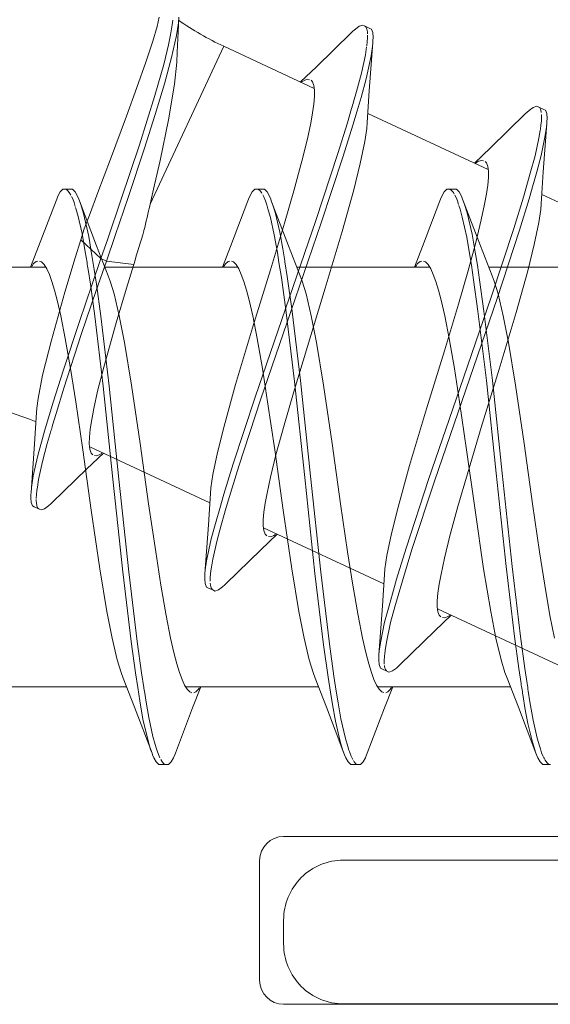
# Model space of a CAD drawing. Header units: millimetres. Extents: x 0 to 10560344, y -63228 to 177747.
# Tile 46 of 125: x 106462.92 to 106467.34, y -41067.92 to -41059.7. Entities that reach past the tile are written whole.
import ezdxf

# ---------------------------------------------------------------- set-up
doc = ezdxf.new("R2010")
doc.units = ezdxf.units.MM
doc.layers.add('008', color=8, linetype='Continuous', lineweight=9)
doc.layers.add('013', color=220, linetype='Continuous', lineweight=13)

msp = doc.modelspace()

# ---------------------------------------------------------------- linework, layer by layer
at = {"layer": '008', "linetype": 'Continuous'}
for p, q in [((106464.0819, -41059.6849), (106464.0636, -41059.762)), ((106464.1909, -41059.7477), (106464.1952, -41059.7098)), ((106464.2258, -41059.8381), (106464.2422, -41059.7303)), ((106464.2384, -41059.8093), (106464.2445, -41059.6841)), ((106464.2422, -41059.7303), (106464.2445, -41059.6841)), ((106464.0636, -41059.762), (106464.0275, -41059.8844)), ((106464.1768, -41059.8318), (106464.1909, -41059.7477)), ((106464.2312, -41059.9762), (106464.2384, -41059.8093)), ((106465.6855, -41059.8124), (106465.3919, -41060.0969)), ((106465.6964, -41059.8018), (106465.6855, -41059.8124)), ((106465.7167, -41059.7836), (106465.6964, -41059.8018)), ((106465.749, -41059.76), (106465.7167, -41059.7836)), ((106465.7784, -41059.7499), (106465.749, -41059.76)), ((106465.7915, -41059.756), (106465.7784, -41059.7499)), ((106465.8368, -41059.7771), (106465.7915, -41059.756)), ((106465.8045, -41059.7656), (106465.7959, -41059.7581)), ((106465.8122, -41059.7829), (106465.8045, -41059.7656)), ((106465.8168, -41059.8062), (106465.8122, -41059.7829)), ((106465.8177, -41059.8238), (106465.8168, -41059.8062)), ((106465.8499, -41059.7833), (106465.8368, -41059.7772)), ((106465.8611, -41059.8123), (106465.8499, -41059.7833)), ((106465.8638, -41059.8522), (106465.8611, -41059.8123)), ((106464.0275, -41059.8844), (106463.9698, -41060.0597)), ((106464.1582, -41059.915), (106464.1768, -41059.8318)), ((106464.1848, -41060.0193), (106464.2258, -41059.8381)), ((106465.8111, -41059.9233), (106465.8154, -41059.8904)), ((106465.8154, -41059.8904), (106465.8181, -41059.8573)), ((106465.8181, -41059.8573), (106465.8179, -41059.8337)), ((106465.8328, -41060.2977), (106465.8618, -41059.8946)), ((106465.8592, -41059.9285), (106465.8618, -41059.8946)), ((106465.8618, -41059.8946), (106465.8629, -41059.8795)), ((106465.8629, -41059.8795), (106465.8638, -41059.8522)), ((106464.0063, -41061.2431), (106464.62, -41059.9269)), ((106464.1189, -41060.0782), (106464.1471, -41059.9609)), ((106464.1471, -41059.9609), (106464.1582, -41059.915)), ((106464.2279, -41060.0593), (106464.2312, -41059.9762)), ((106464.62, -41059.9269), (106465.3729, -41060.278)), ((106465.8003, -41059.9987), (106465.8098, -41059.9327)), ((106465.8478, -41060.0061), (106465.8592, -41059.9285)), ((106463.9698, -41060.0597), (106463.896, -41060.2701)), ((106464.1248, -41060.2403), (106464.1848, -41060.0193)), ((106464.2083, -41060.2437), (106464.2279, -41060.0593)), ((106465.767, -41060.1519), (106465.8003, -41059.9987)), ((106465.8071, -41060.1974), (106465.8478, -41060.0061)), ((106464.0463, -41060.3363), (106464.1189, -41060.0782)), ((106465.3919, -41060.0969), (106465.2588, -41060.2248)), ((106465.7261, -41060.303), (106465.767, -41060.1519)), ((106465.2758, -41060.2198), (106465.2654, -41060.2267)), ((106465.2945, -41060.209), (106465.2758, -41060.2198)), ((106465.3211, -41060.2023), (106465.2945, -41060.209)), ((106465.3354, -41060.2054), (106465.3211, -41060.2023)), ((106465.3603, -41060.2239), (106465.347, -41060.2108)), ((106465.3706, -41060.2536), (106465.3603, -41060.2239)), ((106465.7636, -41060.3532), (106465.8071, -41060.1974)), ((106463.896, -41060.2701), (106463.8089, -41060.5097)), ((106464.0485, -41060.4952), (106464.1248, -41060.2403)), ((106464.1583, -41060.5417), (106464.2083, -41060.2437)), ((106465.3757, -41060.2939), (106465.3706, -41060.2536)), ((106465.3754, -41060.3456), (106465.3757, -41060.2939)), ((106465.7014, -41060.3893), (106465.7261, -41060.303)), ((106465.8151, -41060.5639), (106465.8328, -41060.2977)), ((106463.9164, -41060.7498), (106464.0463, -41060.3363)), ((106465.3699, -41060.4085), (106465.3754, -41060.3456)), ((106465.7307, -41060.4657), (106465.7636, -41060.3532)), ((106465.3441, -41060.567), (106465.3595, -41060.4825)), ((106465.3595, -41060.4825), (106465.3699, -41060.4085)), ((106465.6503, -41060.5646), (106465.6854, -41060.4446)), ((106465.6956, -41060.5858), (106465.7307, -41060.4657)), ((106467.1465, -41060.478), (106467.1356, -41060.4886)), ((106467.1668, -41060.4598), (106467.1465, -41060.478)), ((106467.1991, -41060.4362), (106467.1668, -41060.4598)), ((106467.2285, -41060.4261), (106467.1991, -41060.4362)), ((106467.2416, -41060.4322), (106467.2285, -41060.4261)), ((106467.2869, -41060.4533), (106467.2416, -41060.4322)), ((106467.2537, -41060.4379), (106467.2416, -41060.4322)), ((106467.2632, -41060.4598), (106467.2537, -41060.4379)), ((106467.266, -41060.4791), (106467.2632, -41060.4598)), ((106467.3, -41060.4595), (106467.2869, -41060.4533)), ((106467.3112, -41060.4885), (106467.3, -41060.4595)), ((106463.8089, -41060.5097), (106463.6757, -41060.8683)), ((106463.9588, -41060.7774), (106464.0485, -41060.4952)), ((106464.0888, -41060.881), (106464.1583, -41060.5417)), ((106465.5708, -41060.8212), (106465.6503, -41060.5646)), ((106465.812, -41060.612), (106465.815, -41060.5639)), ((106465.8201, -41060.4865), (106466.8229, -41060.9542)), ((106467.1356, -41060.4886), (106466.842, -41060.7731)), ((106467.2635, -41060.5847), (106467.2672, -41060.5494)), ((106467.2672, -41060.5494), (106467.2678, -41060.5241)), ((106467.2681, -41060.5078), (106467.2676, -41060.495)), ((106467.2679, -41060.5206), (106467.2681, -41060.5078)), ((106467.3139, -41060.5284), (106467.3112, -41060.4885)), ((106467.3118, -41060.5708), (106467.313, -41060.5556)), ((106467.313, -41060.5556), (106467.3139, -41060.5284)), ((106465.3162, -41060.6994), (106465.3441, -41060.567)), ((106465.6161, -41060.8424), (106465.6956, -41060.5858)), ((106465.7961, -41060.7221), (106465.812, -41060.612)), ((106467.2465, -41060.6936), (106467.2567, -41060.6297)), ((106467.2567, -41060.6297), (106467.2583, -41060.6197)), ((106467.2583, -41060.6197), (106467.2635, -41060.5847)), ((106467.2829, -41060.9739), (106467.3118, -41060.5708)), ((106467.2999, -41060.6699), (106467.3096, -41060.6011)), ((106467.3096, -41060.6011), (106467.3118, -41060.5708)), ((106465.2701, -41060.8863), (106465.3162, -41060.6994)), ((106465.7577, -41060.9053), (106465.7961, -41060.7221)), ((106467.214, -41060.8398), (106467.2465, -41060.6936)), ((106467.2656, -41060.8377), (106467.2999, -41060.6699)), ((106463.7625, -41061.2119), (106463.9164, -41060.7498)), ((106463.8229, -41061.189), (106463.9588, -41060.7774)), ((106466.842, -41060.7731), (106466.7089, -41060.901)), ((106463.6757, -41060.8683), (106463.5707, -41061.1457)), ((106464.0349, -41061.1192), (106464.0888, -41060.881)), ((106465.2031, -41061.1324), (106465.2701, -41060.8863)), ((106465.3874, -41061.3795), (106465.5708, -41060.8212)), ((106465.4327, -41061.4006), (106465.6161, -41060.8424)), ((106466.7441, -41060.8854), (106466.7252, -41060.8964)), ((106466.771, -41060.8784), (106466.7441, -41060.8854)), ((106466.7855, -41060.8815), (106466.771, -41060.8784)), ((106466.8104, -41060.9001), (106466.7971, -41060.887)), ((106467.1748, -41060.9841), (106467.214, -41060.8398)), ((106467.2289, -41060.9737), (106467.2656, -41060.8377)), ((106465.7027, -41061.1249), (106465.7577, -41060.9053)), ((106466.7252, -41060.8964), (106466.7147, -41060.9034)), ((106466.8207, -41060.9298), (106466.8104, -41060.9001)), ((106466.8258, -41060.9701), (106466.8207, -41060.9298)), ((106466.8255, -41061.0218), (106466.8258, -41060.9701)), ((106467.2011, -41061.0716), (106467.2289, -41060.9737)), ((106467.2651, -41061.2401), (106467.2829, -41060.9739)), ((106466.82, -41061.0847), (106466.8255, -41061.0218)), ((106467.1514, -41061.0657), (106467.1748, -41060.9841)), ((106463.2793, -41061.1196), (106463.2569, -41061.1412)), ((106463.2938, -41061.1196), (106463.2793, -41061.1196)), ((106463.3438, -41061.1196), (106463.2938, -41061.1196)), ((106463.3096, -41061.1228), (106463.2986, -41061.1196)), ((106463.3239, -41061.1352), (106463.3096, -41061.1228)), ((106463.3379, -41061.1544), (106463.3239, -41061.1352)), ((106463.3582, -41061.1196), (106463.3438, -41061.1196)), ((106463.3806, -41061.1412), (106463.3582, -41061.1196)), ((106464.0063, -41061.2431), (106464.0349, -41061.1192)), ((106464.8793, -41061.1196), (106464.8569, -41061.1412)), ((106464.8938, -41061.1196), (106464.8793, -41061.1196)), ((106464.9438, -41061.1196), (106464.8938, -41061.1196)), ((106464.9072, -41061.1196), (106464.8938, -41061.1196)), ((106464.925, -41061.1354), (106464.9072, -41061.1196)), ((106464.9357, -41061.1518), (106464.925, -41061.1354)), ((106464.9582, -41061.1196), (106464.9438, -41061.1196)), ((106464.9806, -41061.1412), (106464.9582, -41061.1196)), ((106465.1247, -41061.403), (106465.2031, -41061.1324)), ((106465.6068, -41061.4729), (106465.7027, -41061.1249)), ((106466.4793, -41061.1196), (106466.4569, -41061.1412)), ((106466.4938, -41061.1196), (106466.4793, -41061.1196)), ((106466.5438, -41061.1196), (106466.4938, -41061.1196)), ((106466.5186, -41061.129), (106466.5032, -41061.1196)), ((106466.5335, -41061.1479), (106466.5186, -41061.129)), ((106466.5582, -41061.1196), (106466.5438, -41061.1196)), ((106466.5806, -41061.1412), (106466.5582, -41061.1196)), ((106466.8095, -41061.1587), (106466.82, -41061.0847)), ((106467.1167, -41061.1869), (106467.1514, -41061.0657)), ((106467.1644, -41061.2004), (106467.1988, -41061.0797)), ((106467.1988, -41061.0797), (106467.2011, -41061.0716)), ((106463.2215, -41061.2155), (106463.0757, -41061.5974)), ((106463.2269, -41061.2013), (106463.2215, -41061.2155)), ((106463.2376, -41061.1762), (106463.2269, -41061.2013)), ((106463.2569, -41061.1412), (106463.2376, -41061.1762)), ((106463.3462, -41061.1699), (106463.3379, -41061.1544)), ((106463.3607, -41061.2001), (106463.3505, -41061.1788)), ((106463.3722, -41061.2313), (106463.3607, -41061.2001)), ((106463.3999, -41061.1762), (106463.3806, -41061.1412)), ((106463.4106, -41061.2013), (106463.3999, -41061.1762)), ((106463.416, -41061.2155), (106463.4106, -41061.2013)), ((106463.5601, -41061.593), (106463.416, -41061.2155)), ((106463.4281, -41061.2473), (106463.416, -41061.2155)), ((106463.5707, -41061.1457), (106463.4992, -41061.3352)), ((106463.6524, -41061.5333), (106463.7625, -41061.2119)), ((106463.7147, -41061.5049), (106463.8229, -41061.189)), ((106464.8215, -41061.2155), (106464.6757, -41061.5974)), ((106464.8269, -41061.2013), (106464.8215, -41061.2155)), ((106464.8376, -41061.1762), (106464.8269, -41061.2013)), ((106464.8569, -41061.1412), (106464.8376, -41061.1762)), ((106464.9497, -41061.1769), (106464.9439, -41061.1655)), ((106464.955, -41061.1886), (106464.9497, -41061.1769)), ((106464.9665, -41061.215), (106464.9564, -41061.1918)), ((106464.9781, -41061.2485), (106464.9665, -41061.215)), ((106464.9999, -41061.1762), (106464.9806, -41061.1412)), ((106465.0106, -41061.2013), (106464.9999, -41061.1762)), ((106465.016, -41061.2155), (106465.0106, -41061.2013)), ((106465.1601, -41061.593), (106465.016, -41061.2155)), ((106465.0268, -41061.2439), (106465.016, -41061.2155)), ((106466.4215, -41061.2155), (106466.2757, -41061.5974)), ((106466.4269, -41061.2013), (106466.4215, -41061.2155)), ((106466.4376, -41061.1762), (106466.4269, -41061.2013)), ((106466.4569, -41061.1412), (106466.4376, -41061.1762)), ((106466.5412, -41061.1608), (106466.5335, -41061.1479)), ((106466.5554, -41061.1876), (106466.5451, -41061.1681)), ((106466.5669, -41061.2166), (106466.5554, -41061.1876)), ((106466.5768, -41061.246), (106466.5669, -41061.2166)), ((106466.5999, -41061.1762), (106466.5806, -41061.1412)), ((106466.6106, -41061.2013), (106466.5999, -41061.1762)), ((106466.616, -41061.2155), (106466.6106, -41061.2013)), ((106466.7601, -41061.593), (106466.616, -41061.2155)), ((106466.6274, -41061.2457), (106466.616, -41061.2155)), ((106466.7942, -41061.2431), (106466.8095, -41061.1587)), ((106467.0368, -41061.4478), (106467.1167, -41061.1869)), ((106467.0848, -41061.4604), (106467.1644, -41061.2004)), ((106467.2702, -41061.1627), (106468.2735, -41061.6306)), ((106463.3822, -41061.2628), (106463.3722, -41061.2313)), ((106463.4043, -41061.3358), (106463.385, -41061.272)), ((106463.4505, -41061.3224), (106463.4281, -41061.2473)), ((106464.9882, -41061.2824), (106464.9781, -41061.2485)), ((106464.9909, -41061.2922), (106464.9882, -41061.2824)), ((106465.0086, -41061.3544), (106464.9909, -41061.2922)), ((106465.0471, -41061.3104), (106465.0268, -41061.2439)), ((106466.5893, -41061.285), (106466.5796, -41061.2546)), ((106466.6081, -41061.3537), (106466.5893, -41061.285)), ((106466.6489, -41061.3166), (106466.6274, -41061.2457)), ((106466.7662, -41061.3756), (106466.7942, -41061.2431)), ((106467.2462, -41061.3983), (106467.2621, -41061.2881)), ((106467.2621, -41061.2881), (106467.2651, -41061.2401)), ((106463.4389, -41061.4887), (106463.4043, -41061.3358)), ((106463.4944, -41061.513), (106463.4505, -41061.3224)), ((106463.4992, -41061.3352), (106463.4559, -41061.4498)), ((106465.041, -41061.5006), (106465.0086, -41061.3544)), ((106465.0869, -41061.4769), (106465.0471, -41061.3104)), ((106465.1337, -41062.1176), (106465.3874, -41061.3795)), ((106466.6448, -41061.5197), (106466.6081, -41061.3537)), ((106466.6908, -41061.4956), (106466.6489, -41061.3166)), ((106466.7202, -41061.5625), (106466.7662, -41061.3756)), ((106463.4281, -41061.5406), (106463.4559, -41061.4498)), ((106465.0085, -41061.7906), (106465.1247, -41061.403)), ((106465.179, -41062.1388), (106465.4327, -41061.4006)), ((106466.8497, -41062.0201), (106467.0368, -41061.4478)), ((106466.8983, -41062.0316), (106467.0848, -41061.4604)), ((106467.2078, -41061.5815), (106467.2462, -41061.3983)), ((106463.3823, -41061.6917), (106463.4281, -41061.5406)), ((106463.4281, -41061.5406), (106463.5956, -41061.6982)), ((106463.4656, -41061.6429), (106463.4389, -41061.4887)), ((106463.5208, -41061.6726), (106463.4944, -41061.513)), ((106463.5956, -41061.6982), (106463.6524, -41061.5333)), ((106463.6409, -41061.7194), (106463.7147, -41061.5049)), ((106465.0664, -41061.648), (106465.041, -41061.5006)), ((106465.1111, -41061.6156), (106465.0869, -41061.4769)), ((106465.4652, -41061.9458), (106465.6068, -41061.4729)), ((106466.6679, -41061.6559), (106466.6448, -41061.5197)), ((106466.7162, -41061.6451), (106466.6908, -41061.4956)), ((106463.0757, -41061.5974), (106463.0091, -41061.7696)), ((106463.6565, -41061.8418), (106463.5601, -41061.593)), ((106464.6757, -41061.5974), (106464.6091, -41061.7696)), ((106465.1273, -41061.7162), (106465.1111, -41061.6156)), ((106465.2565, -41061.8418), (106465.1601, -41061.593)), ((106466.2757, -41061.5974), (106466.2091, -41061.7696)), ((106466.6531, -41061.8086), (106466.7202, -41061.5625)), ((106466.8565, -41061.8418), (106466.7601, -41061.593)), ((106467.1528, -41061.8011), (106467.2078, -41061.5815)), ((106463.2958, -41061.9784), (106463.3823, -41061.6917)), ((106463.4797, -41061.7316), (106463.4656, -41061.6429)), ((106463.5386, -41061.7885), (106463.5208, -41061.6726)), ((106463.5225, -41061.9118), (106463.5956, -41061.6982)), ((106463.5956, -41061.6982), (106463.6409, -41061.7194)), ((106465.0798, -41061.7318), (106465.0664, -41061.648)), ((106466.6832, -41061.7535), (106466.6679, -41061.6559)), ((106466.7332, -41061.7535), (106466.7162, -41061.6451)), ((106462.3043, -41061.7696), (106463.135, -41061.7696)), ((106463.0224, -41061.7579), (106463.0159, -41061.7685)), ((106463.0348, -41061.7402), (106463.0224, -41061.7579)), ((106463.056, -41061.7228), (106463.0348, -41061.7402)), ((106463.0703, -41061.7196), (106463.056, -41061.7228)), ((106463.1007, -41061.7259), (106463.0831, -41061.7196)), ((106463.1226, -41061.7484), (106463.1007, -41061.7259)), ((106463.1442, -41061.7828), (106463.1226, -41061.7484)), ((106463.1658, -41061.8298), (106463.1442, -41061.7828)), ((106463.5075, -41061.9121), (106463.4886, -41061.7885)), ((106463.5575, -41061.9121), (106463.5386, -41061.7885)), ((106463.5566, -41061.9656), (106463.6409, -41061.7194)), ((106463.6284, -41061.7696), (106464.7349, -41061.7696)), ((106463.6409, -41061.7194), (106463.8693, -41061.7463)), ((106463.8086, -41061.9462), (106463.8693, -41061.7463)), ((106464.6219, -41061.7585), (106464.6154, -41061.7693)), ((106464.6344, -41061.7405), (106464.6219, -41061.7585)), ((106464.6558, -41061.7229), (106464.6344, -41061.7405)), ((106464.6703, -41061.7196), (106464.6558, -41061.7229)), ((106464.7007, -41061.7259), (106464.6831, -41061.7196)), ((106464.7226, -41061.7484), (106464.7007, -41061.7259)), ((106464.7442, -41061.7828), (106464.7226, -41061.7484)), ((106464.7658, -41061.8298), (106464.7442, -41061.7828)), ((106464.8596, -41062.2757), (106465.0085, -41061.7906)), ((106465.0996, -41061.8563), (106465.0798, -41061.7318)), ((106465.1286, -41061.7245), (106465.1273, -41061.7162)), ((106465.1484, -41061.8484), (106465.1286, -41061.7245)), ((106465.2284, -41061.7696), (106466.3354, -41061.7696)), ((106466.2224, -41061.7578), (106466.2159, -41061.7684)), ((106466.2348, -41061.7401), (106466.2224, -41061.7578)), ((106466.256, -41061.7228), (106466.2348, -41061.7401)), ((106466.2703, -41061.7196), (106466.256, -41061.7228)), ((106466.3007, -41061.7259), (106466.2831, -41061.7196)), ((106466.3226, -41061.7484), (106466.3007, -41061.7259)), ((106466.3442, -41061.7828), (106466.3226, -41061.7484)), ((106466.3658, -41061.8298), (106466.3442, -41061.7828)), ((106466.7022, -41061.8749), (106466.6832, -41061.7535)), ((106466.7522, -41061.8749), (106466.7332, -41061.7535)), ((106466.8284, -41061.7696), (106467.9348, -41061.7696)), ((106463.1875, -41061.8891), (106463.1658, -41061.8298)), ((106463.674, -41061.8867), (106463.6565, -41061.8418)), ((106464.7875, -41061.8891), (106464.7658, -41061.8298)), ((106465.1373, -41062.1265), (106465.0996, -41061.8563)), ((106465.1862, -41062.1177), (106465.1484, -41061.8484)), ((106465.274, -41061.8867), (106465.2565, -41061.8418)), ((106466.3875, -41061.8891), (106466.3658, -41061.8298)), ((106466.5748, -41062.0792), (106466.6531, -41061.8086)), ((106466.7386, -41062.1371), (106466.7022, -41061.8749)), ((106466.7886, -41062.1371), (106466.7522, -41061.8749)), ((106466.8741, -41061.8867), (106466.8565, -41061.8418)), ((106467.0568, -41062.149), (106467.1528, -41061.8011)), ((106463.2092, -41061.9606), (106463.1875, -41061.8891)), ((106463.231, -41062.0436), (106463.2092, -41061.9606)), ((106463.4162, -41062.2237), (106463.5225, -41061.9118)), ((106463.5439, -41062.1783), (106463.5075, -41061.9121)), ((106463.5939, -41062.1783), (106463.5575, -41061.9121)), ((106463.7062, -41061.9932), (106463.674, -41061.8867)), ((106463.7216, -41062.2348), (106463.8086, -41061.9462)), ((106464.8092, -41061.9606), (106464.7875, -41061.8891)), ((106464.831, -41062.0436), (106464.8092, -41061.9606)), ((106465.3062, -41061.9932), (106465.274, -41061.8867)), ((106465.3163, -41062.4309), (106465.4652, -41061.9458)), ((106466.4092, -41061.9606), (106466.3875, -41061.8891)), ((106466.431, -41062.0436), (106466.4092, -41061.9606)), ((106466.9062, -41061.9932), (106466.8741, -41061.8867)), ((106463.1824, -41062.3774), (106463.2958, -41061.9784)), ((106463.435, -41062.3226), (106463.5566, -41061.9656)), ((106463.7488, -41062.1755), (106463.7062, -41061.9932)), ((106465.3488, -41062.1755), (106465.3062, -41061.9932)), ((106466.5881, -41062.7815), (106466.8497, -41062.0201)), ((106466.6369, -41062.7925), (106466.8983, -41062.0316)), ((106466.9488, -41062.1755), (106466.9062, -41061.9932)), ((106463.2616, -41062.1754), (106463.231, -41062.0436)), ((106464.8616, -41062.1754), (106464.831, -41062.0436)), ((106464.8806, -41062.8546), (106465.1337, -41062.1176)), ((106465.2586, -41062.7141), (106465.1862, -41062.1177)), ((106466.4616, -41062.1754), (106466.431, -41062.0436)), ((106466.4586, -41062.4668), (106466.5748, -41062.0792)), ((106463.2989, -41062.3643), (106463.2616, -41062.1754)), ((106463.6136, -41062.7617), (106463.5439, -41062.1783)), ((106463.6636, -41062.7617), (106463.5939, -41062.1783)), ((106463.7918, -41062.3977), (106463.7488, -41062.1755)), ((106464.8989, -41062.3643), (106464.8616, -41062.1754)), ((106464.926, -41062.8758), (106465.179, -41062.1388)), ((106465.2097, -41062.7243), (106465.1373, -41062.1265)), ((106465.3918, -41062.3977), (106465.3488, -41062.1755)), ((106466.4989, -41062.3643), (106466.4616, -41062.1754)), ((106466.8085, -41062.7152), (106466.7386, -41062.1371)), ((106466.8585, -41062.7152), (106466.7886, -41062.1371)), ((106466.9153, -41062.622), (106467.0568, -41062.149)), ((106466.9918, -41062.3977), (106466.9488, -41062.1755)), ((106463.2836, -41062.627), (106463.4162, -41062.2237)), ((106463.6193, -41062.6029), (106463.7216, -41062.2348)), ((106464.7181, -41062.7487), (106464.8596, -41062.2757)), ((106463.2866, -41062.7795), (106463.435, -41062.3226)), ((106463.3421, -41062.6157), (106463.2989, -41062.3643)), ((106464.9421, -41062.6157), (106464.8989, -41062.3643)), ((106466.5421, -41062.6157), (106466.4989, -41062.3643)), ((106463.1088, -41062.6708), (106463.1824, -41062.3774)), ((106463.8519, -41062.7536), (106463.7918, -41062.3977)), ((106465.2001, -41062.8185), (106465.3163, -41062.4309)), ((106465.4519, -41062.7536), (106465.3918, -41062.3977)), ((106467.0519, -41062.7536), (106466.9918, -41062.3977)), ((106466.3097, -41062.9519), (106466.4586, -41062.4668)), ((106463.3855, -41062.894), (106463.3421, -41062.6157)), ((106463.5682, -41062.8047), (106463.6193, -41062.6029)), ((106464.9855, -41062.894), (106464.9421, -41062.6157)), ((106466.5855, -41062.894), (106466.5421, -41062.6157)), ((106463.0722, -41062.8643), (106463.1088, -41062.6708)), ((106463.1982, -41062.8967), (106463.2836, -41062.627)), ((106466.7664, -41063.1071), (106466.9153, -41062.622)), ((106463.2218, -41062.99), (106463.2866, -41062.7795)), ((106463.6957, -41063.5379), (106463.6136, -41062.7617)), ((106463.7457, -41063.5379), (106463.6636, -41062.7617)), ((106463.9234, -41063.2421), (106463.8519, -41062.7536)), ((106464.6221, -41063.0966), (106464.7181, -41062.7487)), ((106465.2943, -41063.5249), (106465.2097, -41062.7243)), ((106465.3432, -41063.5142), (106465.2586, -41062.7141)), ((106465.5234, -41063.2421), (106465.4519, -41062.7536)), ((106466.3266, -41063.5425), (106466.5881, -41062.7815)), ((106466.8907, -41063.4896), (106466.8085, -41062.7152)), ((106466.9407, -41063.4896), (106466.8585, -41062.7152)), ((106467.1234, -41063.2421), (106467.0519, -41062.7536)), ((106463.062, -41062.9453), (106463.0722, -41062.8643)), ((106463.5367, -41062.9481), (106463.5682, -41062.8047)), ((106464.6991, -41063.4093), (106464.8806, -41062.8546)), ((106465.1218, -41063.0891), (106465.2001, -41062.8185)), ((106466.3753, -41063.5537), (106466.6369, -41062.7925)), ((106463.0597, -41062.9814), (106463.062, -41062.9453)), ((106463.1265, -41063.1366), (106463.1982, -41062.8967)), ((106463.444, -41063.2945), (106463.3855, -41062.894)), ((106464.7444, -41063.4304), (106464.926, -41062.8758)), ((106465.044, -41063.2945), (106464.9855, -41062.894)), ((106466.644, -41063.2945), (106466.5855, -41062.894)), ((106463.0597, -41062.9814), (106463.0422, -41063.243)), ((106463.1927, -41063.0892), (106463.2218, -41062.99)), ((106463.5191, -41063.0398), (106463.5367, -41062.9481)), ((106466.1681, -41063.4249), (106466.3097, -41062.9519)), ((106463.5068, -41063.1201), (106463.5191, -41063.0398)), ((106464.5671, -41063.3162), (106464.6221, -41063.0966)), ((106465.0547, -41063.3352), (106465.1218, -41063.0891)), ((106466.6502, -41063.4947), (106466.7664, -41063.1071)), ((106463.0705, -41063.3422), (106463.1265, -41063.1366)), ((106463.149, -41063.2409), (106463.1733, -41063.156)), ((106463.4987, -41063.2445), (106463.4999, -41063.1884)), ((106463.4999, -41063.1884), (106463.5068, -41063.1201)), ((106463.0422, -41063.243), (106463.013, -41063.6507)), ((106463.1086, -41063.3899), (106463.149, -41063.2409)), ((106463.5032, -41063.2881), (106463.4987, -41063.2445)), ((106463.5019, -41063.2674), (106464.5047, -41063.735)), ((106463.9935, -41063.7446), (106463.9234, -41063.2421)), ((106465.5935, -41063.7446), (106465.5234, -41063.2421)), ((106467.1935, -41063.7446), (106467.1234, -41063.2421)), ((106463.0321, -41063.5093), (106463.0705, -41063.3422)), ((106463.5141, -41063.797), (106463.444, -41063.2945)), ((106463.4794, -41063.4516), (106463.6159, -41063.3205)), ((106463.5135, -41063.3201), (106463.5032, -41063.2881)), ((106463.5274, -41063.3344), (106463.5135, -41063.3201)), ((106463.561, -41063.3428), (106463.5418, -41063.3412)), ((106463.5865, -41063.3327), (106463.561, -41063.3428)), ((106463.6029, -41063.3229), (106463.5865, -41063.3327)), ((106464.5287, -41063.4994), (106464.5671, -41063.3162)), ((106465.0087, -41063.5221), (106465.0547, -41063.3352)), ((106465.1141, -41063.797), (106465.044, -41063.2945)), ((106466.7141, -41063.797), (106466.644, -41063.2945)), ((106463.0756, -41063.541), (106463.1086, -41063.3899)), ((106464.6209, -41063.6632), (106464.6991, -41063.4093)), ((106464.6662, -41063.6843), (106464.7444, -41063.4304)), ((106466.0722, -41063.7728), (106466.1681, -41063.4249)), ((106463.0161, -41063.6083), (106463.0321, -41063.5093)), ((106463.1892, -41063.7329), (106463.4794, -41063.4516)), ((106464.5128, -41063.6096), (106464.5287, -41063.4994)), ((106465.4278, -41064.3147), (106465.3432, -41063.5142)), ((106466.5718, -41063.7653), (106466.6502, -41063.4947)), ((106466.9727, -41064.2662), (106466.8907, -41063.4896)), ((106467.0227, -41064.2662), (106466.9407, -41063.4896)), ((106463.0658, -41063.6064), (106463.0756, -41063.541)), ((106463.7778, -41064.3128), (106463.6957, -41063.5379)), ((106463.8278, -41064.3128), (106463.7457, -41063.5379)), ((106464.9807, -41063.6546), (106465.0087, -41063.5221)), ((106465.379, -41064.3251), (106465.2943, -41063.5249)), ((106466.1401, -41064.1137), (106466.3266, -41063.5425)), ((106466.1882, -41064.126), (106466.3753, -41063.5537)), ((106463.0109, -41063.6931), (106463.0118, -41063.6659)), ((106463.0118, -41063.6659), (106463.013, -41063.6507)), ((106463.013, -41063.6507), (106463.0161, -41063.6083)), ((106463.0568, -41063.7002), (106463.0579, -41063.6664)), ((106463.0579, -41063.6664), (106463.0619, -41063.6327)), ((106463.0619, -41063.6327), (106463.0658, -41063.6064)), ((106464.5098, -41063.6576), (106464.4923, -41063.9191)), ((106464.5098, -41063.6576), (106464.5128, -41063.6096)), ((106464.5866, -41063.7817), (106464.6209, -41063.6632)), ((106464.6319, -41063.8028), (106464.6662, -41063.6843)), ((106464.9654, -41063.7391), (106464.9807, -41063.6546)), ((106463.0137, -41063.733), (106463.0109, -41063.6931)), ((106463.0248, -41063.7621), (106463.0137, -41063.733)), ((106463.0379, -41063.7682), (106463.0248, -41063.7621)), ((106463.0379, -41063.7682), (106463.0832, -41063.7893)), ((106463.0568, -41063.7178), (106463.0568, -41063.7074)), ((106463.0576, -41063.7364), (106463.0568, -41063.7178)), ((106463.062, -41063.761), (106463.0576, -41063.7364)), ((106463.0698, -41063.7792), (106463.062, -41063.761)), ((106463.1581, -41063.7617), (106463.1257, -41063.7853)), ((106463.1783, -41063.7435), (106463.1581, -41063.7617)), ((106463.1892, -41063.7329), (106463.1783, -41063.7435)), ((106464.0521, -41064.1451), (106463.9935, -41063.7446)), ((106464.9549, -41063.813), (106464.9654, -41063.7391)), ((106465.6521, -41064.1451), (106465.5935, -41063.7446)), ((106466.5048, -41064.0114), (106466.5718, -41063.7653)), ((106467.2521, -41064.1451), (106467.1935, -41063.7446)), ((106463.0786, -41063.7872), (106463.0698, -41063.7792)), ((106463.0963, -41063.7954), (106463.0832, -41063.7893)), ((106463.1257, -41063.7853), (106463.0963, -41063.7954)), ((106463.5856, -41064.2855), (106463.5141, -41063.797)), ((106464.5556, -41063.8888), (106464.5866, -41063.7817)), ((106464.5979, -41063.9215), (106464.6236, -41063.8318)), ((106464.9494, -41063.8759), (106464.9549, -41063.813)), ((106465.1856, -41064.2855), (106465.1141, -41063.797)), ((106466.0172, -41063.9924), (106466.0722, -41063.7728)), ((106466.7856, -41064.2855), (106466.7141, -41063.797)), ((106464.4923, -41063.9191), (106464.4631, -41064.3269)), ((106464.5146, -41064.0373), (106464.5556, -41063.8888)), ((106464.5635, -41064.0476), (106464.5979, -41063.9215)), ((106464.9491, -41063.9276), (106464.9494, -41063.8759)), ((106464.9542, -41063.9679), (106464.9491, -41063.9276)), ((106464.9295, -41064.1278), (106465.066, -41063.9967)), ((106464.9517, -41063.9434), (106465.9548, -41064.4112)), ((106464.9646, -41063.9976), (106464.9542, -41063.9679)), ((106464.9778, -41064.0108), (106464.9646, -41063.9976)), ((106465.0359, -41064.0092), (106465.0108, -41064.0189)), ((106465.0521, -41063.9997), (106465.0359, -41064.0092)), ((106465.9788, -41064.1756), (106466.0172, -41063.9924)), ((106466.4588, -41064.1983), (106466.5048, -41064.0114)), ((106464.4762, -41064.2199), (106464.5146, -41064.0373)), ((106464.5287, -41064.2051), (106464.5635, -41064.0476)), ((106465.0108, -41064.0189), (106464.9918, -41064.0173)), ((106464.0954, -41064.4234), (106464.0521, -41064.1451)), ((106464.6393, -41064.4091), (106464.9295, -41064.1278)), ((106465.6954, -41064.4234), (106465.6521, -41064.1451)), ((106465.9629, -41064.2858), (106465.9788, -41064.1756)), ((106466.0606, -41064.3737), (106466.1401, -41064.1137)), ((106466.1083, -41064.3868), (106466.1882, -41064.126)), ((106467.2954, -41064.4234), (106467.2521, -41064.1451)), ((106464.4655, -41064.2943), (106464.4762, -41064.2199)), ((106464.5171, -41064.2722), (106464.5287, -41064.2051)), ((106466.4308, -41064.3308), (106466.4588, -41064.1983)), ((106463.6458, -41064.6414), (106463.5856, -41064.2855)), ((106463.8476, -41064.8922), (106463.7778, -41064.3128)), ((106463.8976, -41064.8922), (106463.8278, -41064.3128)), ((106464.461, -41064.3693), (106464.4619, -41064.3421)), ((106464.4619, -41064.3421), (106464.4631, -41064.3269)), ((106464.4631, -41064.3269), (106464.4655, -41064.2943)), ((106464.5067, -41064.3588), (106464.5099, -41064.3273)), ((106464.5099, -41064.3273), (106464.5131, -41064.3026)), ((106464.5131, -41064.3026), (106464.5171, -41064.2722)), ((106465.2458, -41064.6414), (106465.1856, -41064.2855)), ((106465.4513, -41064.9216), (106465.379, -41064.3251)), ((106465.5002, -41064.9124), (106465.4278, -41064.3147)), ((106465.9598, -41064.3338), (106465.9424, -41064.5953)), ((106465.9598, -41064.3338), (106465.9629, -41064.2858)), ((106466.4154, -41064.4152), (106466.4308, -41064.3308)), ((106466.8458, -41064.6414), (106466.7856, -41064.2855)), ((106467.0424, -41064.8509), (106466.9727, -41064.2662)), ((106467.0924, -41064.8509), (106467.0227, -41064.2662)), ((106464.1386, -41064.6748), (106464.0954, -41064.4234)), ((106464.4638, -41064.4092), (106464.461, -41064.3693)), ((106464.4749, -41064.4383), (106464.4638, -41064.4092)), ((106464.5069, -41064.3904), (106464.5067, -41064.3588)), ((106464.5089, -41064.4213), (106464.5075, -41064.4057)), ((106464.5144, -41064.4456), (106464.5089, -41064.4213)), ((106464.6284, -41064.4197), (106464.6082, -41064.4379)), ((106464.6393, -41064.4091), (106464.6284, -41064.4197)), ((106465.7386, -41064.6748), (106465.6954, -41064.4234)), ((106466.0262, -41064.4944), (106466.0606, -41064.3737)), ((106466.0736, -41064.508), (106466.1083, -41064.3868)), ((106466.405, -41064.4892), (106466.4154, -41064.4152)), ((106467.3386, -41064.6748), (106467.2954, -41064.4234)), ((106464.488, -41064.4444), (106464.4749, -41064.4383)), ((106464.488, -41064.4444), (106464.5333, -41064.4655)), ((106464.5245, -41064.4614), (106464.5144, -41064.4456)), ((106464.5464, -41064.4716), (106464.5333, -41064.4655)), ((106464.5758, -41064.4615), (106464.5464, -41064.4716)), ((106464.6082, -41064.4379), (106464.5758, -41064.4615)), ((106465.9978, -41064.594), (106466.0262, -41064.4944)), ((106466.3995, -41064.5521), (106466.405, -41064.4892)), ((106466.0466, -41064.6024), (106466.0736, -41064.508)), ((106466.3992, -41064.6038), (106466.3995, -41064.5521)), ((106463.6887, -41064.8637), (106463.6458, -41064.6414)), ((106465.2887, -41064.8636), (106465.2458, -41064.6414)), ((106465.9424, -41064.5953), (106465.9131, -41065.0031)), ((106465.9603, -41064.7322), (106465.9978, -41064.594)), ((106466.0107, -41064.7343), (106466.0466, -41064.6024)), ((106466.4043, -41064.6441), (106466.3992, -41064.6038)), ((106466.402, -41064.6197), (106467.4049, -41065.0874)), ((106466.4146, -41064.6738), (106466.4043, -41064.6441)), ((106466.8887, -41064.8637), (106466.8458, -41064.6414)), ((106464.1759, -41064.8637), (106464.1386, -41064.6748)), ((106465.7759, -41064.8637), (106465.7386, -41064.6748)), ((106465.9253, -41064.9026), (106465.9603, -41064.7322)), ((106465.9754, -41064.8982), (106466.0107, -41064.7343)), ((106466.3796, -41064.804), (106466.5161, -41064.6729)), ((106466.4279, -41064.687), (106466.4146, -41064.6738)), ((106466.4611, -41064.6951), (106466.442, -41064.6935)), ((106466.4864, -41064.6852), (106466.4611, -41064.6951)), ((106466.5027, -41064.6755), (106466.4864, -41064.6852)), ((106467.3759, -41064.8637), (106467.3386, -41064.6748)), ((106466.0894, -41065.0853), (106466.3796, -41064.804)), ((106463.7313, -41065.0459), (106463.6887, -41064.8637)), ((106463.884, -41065.1554), (106463.8476, -41064.8922)), ((106463.934, -41065.1554), (106463.8976, -41064.8922)), ((106464.2065, -41064.9955), (106464.1759, -41064.8637)), ((106465.3313, -41065.0459), (106465.2887, -41064.8636)), ((106465.5379, -41065.1826), (106465.5002, -41064.9124)), ((106465.8065, -41064.9955), (106465.7759, -41064.8637)), ((106465.9154, -41064.9724), (106465.9253, -41064.9026)), ((106465.9643, -41064.9669), (106465.9754, -41064.8982)), ((106466.9313, -41065.0459), (106466.8887, -41064.8637)), ((106467.0787, -41065.118), (106467.0424, -41064.8509)), ((106467.1287, -41065.118), (106467.0924, -41064.8509)), ((106464.2283, -41065.0786), (106464.2065, -41064.9955)), ((106465.4891, -41065.1909), (106465.4513, -41064.9216)), ((106465.8283, -41065.0786), (106465.8065, -41064.9955)), ((106465.9132, -41065.0031), (106465.9154, -41064.9724)), ((106465.9596, -41065.0102), (106465.9609, -41064.9978)), ((106465.9609, -41064.9978), (106465.9643, -41064.9669)), ((106463.7635, -41065.1525), (106463.7313, -41065.0459)), ((106464.2501, -41065.15), (106464.2283, -41065.0786)), ((106465.3635, -41065.1525), (106465.3313, -41065.0459)), ((106465.8501, -41065.15), (106465.8283, -41065.0786)), ((106465.9111, -41065.0455), (106465.912, -41065.0183)), ((106465.9138, -41065.0854), (106465.9111, -41065.0455)), ((106465.912, -41065.0183), (106465.9132, -41065.0031)), ((106465.9569, -41065.0566), (106465.9573, -41065.0465)), ((106465.9569, -41065.0696), (106465.9569, -41065.0566)), ((106465.9578, -41065.0826), (106465.9569, -41065.0696)), ((106465.9574, -41065.0427), (106465.9581, -41065.0265)), ((106465.9581, -41065.0265), (106465.9596, -41065.0102)), ((106466.9635, -41065.1525), (106466.9313, -41065.0459)), ((106463.781, -41065.1973), (106463.7635, -41065.1525)), ((106463.903, -41065.2773), (106463.884, -41065.1554)), ((106463.953, -41065.2773), (106463.934, -41065.1554)), ((106464.2717, -41065.2093), (106464.2501, -41065.15)), ((106465.381, -41065.1973), (106465.3635, -41065.1525)), ((106465.8717, -41065.2093), (106465.8501, -41065.15)), ((106465.925, -41065.1144), (106465.9138, -41065.0854)), ((106465.9381, -41065.1206), (106465.925, -41065.1144)), ((106465.9381, -41065.1206), (106465.9834, -41065.1417)), ((106465.9605, -41065.1053), (106465.9587, -41065.0926)), ((106465.9664, -41065.1255), (106465.9605, -41065.1053)), ((106465.9757, -41065.1381), (106465.9664, -41065.1255)), ((106465.9965, -41065.1478), (106465.9834, -41065.1417)), ((106466.0259, -41065.1377), (106465.9965, -41065.1478)), ((106466.0582, -41065.1141), (106466.0259, -41065.1377)), ((106466.0785, -41065.0959), (106466.0582, -41065.1141)), ((106466.0894, -41065.0853), (106466.0785, -41065.0959)), ((106466.981, -41065.1973), (106466.9635, -41065.1525)), ((106467.0976, -41065.2422), (106467.0787, -41065.118)), ((106467.1476, -41065.2422), (106467.1287, -41065.118)), ((106463.781, -41065.1973), (106463.8757, -41065.4417)), ((106464.2933, -41065.2563), (106464.2717, -41065.2093)), ((106465.381, -41065.1973), (106465.4757, -41065.4417)), ((106465.509, -41065.3148), (106465.4891, -41065.1909)), ((106465.5577, -41065.3071), (106465.5379, -41065.1826)), ((106465.8933, -41065.2563), (106465.8717, -41065.2093)), ((106466.981, -41065.1973), (106467.0757, -41065.4417)), ((106462.7027, -41065.2696), (106463.8091, -41065.2696)), ((106463.9202, -41065.3875), (106463.903, -41065.2773)), ((106463.9724, -41065.3992), (106463.9577, -41065.307)), ((106464.3149, -41065.2907), (106464.2933, -41065.2563)), ((106464.3023, -41065.2696), (106465.4091, -41065.2696)), ((106464.3369, -41065.3132), (106464.3149, -41065.2907)), ((106464.3545, -41065.3196), (106464.3369, -41065.3132)), ((106464.3601, -41065.4461), (106464.4284, -41065.2696)), ((106464.3878, -41065.313), (106464.3699, -41065.3196)), ((106464.4065, -41065.2936), (106464.3878, -41065.313)), ((106464.4171, -41065.2781), (106464.4065, -41065.2936)), ((106465.5253, -41065.4171), (106465.509, -41065.3148)), ((106465.5731, -41065.404), (106465.5577, -41065.3071)), ((106465.9149, -41065.2907), (106465.8933, -41065.2563)), ((106465.9025, -41065.2696), (106467.0091, -41065.2696)), ((106465.9369, -41065.3132), (106465.9149, -41065.2907)), ((106465.9545, -41065.3195), (106465.9369, -41065.3132)), ((106465.9601, -41065.4461), (106466.0284, -41065.2696)), ((106465.988, -41065.313), (106465.97, -41065.3196)), ((106466.0067, -41065.2933), (106465.988, -41065.313)), ((106466.0174, -41065.2776), (106466.0067, -41065.2933)), ((106467.1717, -41065.3952), (106467.1578, -41065.3075)), ((106463.9458, -41065.5394), (106463.9202, -41065.3875)), ((106463.9945, -41065.528), (106463.9724, -41065.3992)), ((106465.5963, -41065.5387), (106465.5731, -41065.404)), ((106467.1304, -41065.4459), (106467.1149, -41065.3514)), ((106467.1982, -41065.5479), (106467.1717, -41065.3952)), ((106463.8757, -41065.4417), (106464.0215, -41065.8237)), ((106464.216, -41065.8237), (106464.3601, -41065.4461)), ((106465.4757, -41065.4417), (106465.6215, -41065.8237)), ((106465.5498, -41065.5582), (106465.5253, -41065.4171)), ((106465.816, -41065.8237), (106465.9601, -41065.4461)), ((106467.0757, -41065.4417), (106467.2215, -41065.8237)), ((106467.1537, -41065.5765), (106467.1304, -41065.4459)), ((106463.9882, -41065.7211), (106463.9458, -41065.5394)), ((106464.0296, -41065.6855), (106463.9945, -41065.528)), ((106465.59, -41065.7274), (106465.5498, -41065.5582)), ((106465.6336, -41065.7022), (106465.5963, -41065.5387)), ((106467.2323, -41065.6993), (106467.1982, -41065.5479)), ((106467.1918, -41065.7336), (106467.1537, -41065.5765)), ((106464.0099, -41065.7931), (106463.9882, -41065.7211)), ((106464.0474, -41065.7512), (106464.0296, -41065.6855)), ((106465.6106, -41065.7948), (106465.59, -41065.7274)), ((106465.6526, -41065.7692), (106465.6336, -41065.7022)), ((106467.2113, -41065.7965), (106467.1918, -41065.7336)), ((106467.2512, -41065.7629), (106467.2323, -41065.6993)), ((106464.0215, -41065.8236), (106464.0099, -41065.7931)), ((106464.0566, -41065.7805), (106464.0474, -41065.7512)), ((106464.0642, -41065.8042), (106464.0566, -41065.7805)), ((106464.0746, -41065.8341), (106464.0642, -41065.8042)), ((106465.6215, -41065.8236), (106465.6106, -41065.7948)), ((106465.6626, -41065.7986), (106465.6526, -41065.7692)), ((106465.6666, -41065.8105), (106465.6626, -41065.7986)), ((106465.6721, -41065.8258), (106465.6666, -41065.8105)), ((106467.2215, -41065.8236), (106467.2113, -41065.7965)), ((106467.2588, -41065.7882), (106467.2512, -41065.7629)), ((106467.2693, -41065.8202), (106467.2588, -41065.7882)), ((106467.2827, -41065.8511), (106467.2693, -41065.8202)), ((106464.0269, -41065.8378), (106464.0215, -41065.8236)), ((106464.0376, -41065.8629), (106464.0269, -41065.8378)), ((106464.057, -41065.8979), (106464.0376, -41065.8629)), ((106464.0793, -41065.9196), (106464.057, -41065.8979)), ((106464.0881, -41065.8627), (106464.0746, -41065.8341)), ((106464.103, -41065.8897), (106464.0951, -41065.8762)), ((106464.1182, -41065.9095), (106464.103, -41065.8897)), ((106464.1806, -41065.8979), (106464.1582, -41065.9196)), ((106464.1999, -41065.8629), (106464.1806, -41065.8979)), ((106464.2106, -41065.8378), (106464.1999, -41065.8629)), ((106464.216, -41065.8236), (106464.2106, -41065.8378)), ((106465.6269, -41065.8378), (106465.6215, -41065.8236)), ((106465.6376, -41065.8629), (106465.6269, -41065.8378)), ((106465.6569, -41065.8979), (106465.6376, -41065.8629)), ((106465.6793, -41065.9196), (106465.6569, -41065.8979)), ((106465.6784, -41065.8409), (106465.6721, -41065.8258)), ((106465.6838, -41065.8536), (106465.6798, -41065.8443)), ((106465.6893, -41065.8654), (106465.6838, -41065.8536)), ((106465.6956, -41065.8768), (106465.6893, -41065.8654)), ((106465.7077, -41065.8962), (106465.7006, -41065.8855)), ((106465.7215, -41065.9121), (106465.7077, -41065.8962)), ((106465.7806, -41065.8979), (106465.7582, -41065.9196)), ((106465.7999, -41065.8629), (106465.7806, -41065.8979)), ((106465.8106, -41065.8378), (106465.7999, -41065.8629)), ((106465.816, -41065.8236), (106465.8106, -41065.8378)), ((106467.2269, -41065.8378), (106467.2215, -41065.8236)), ((106467.2376, -41065.8629), (106467.2269, -41065.8378)), ((106467.2569, -41065.8979), (106467.2376, -41065.8629)), ((106467.2793, -41065.9195), (106467.2569, -41065.8979)), ((106467.2901, -41065.8668), (106467.2858, -41065.8576)), ((106467.2986, -41065.8831), (106467.2901, -41065.8668)), ((106467.3129, -41065.9031), (106467.2986, -41065.8831)), ((106467.3275, -41065.9161), (106467.3129, -41065.9031)), ((106464.0938, -41065.9196), (106464.0793, -41065.9196)), ((106464.0938, -41065.9196), (106464.1438, -41065.9196)), ((106464.134, -41065.9196), (106464.1182, -41065.9095)), ((106464.1582, -41065.9196), (106464.1438, -41065.9196)), ((106465.6938, -41065.9196), (106465.6793, -41065.9196)), ((106465.6938, -41065.9196), (106465.7438, -41065.9196)), ((106465.7353, -41065.9196), (106465.7215, -41065.9121)), ((106465.7582, -41065.9196), (106465.7438, -41065.9196)), ((106467.2938, -41065.9196), (106467.2793, -41065.9195)), ((106467.2938, -41065.9196), (106467.3438, -41065.9196)), ((106467.3388, -41065.9196), (106467.3275, -41065.9161)), ((106465.1188, -41066.5195), (106467.6188, -41066.5195)), ((106464.9188, -41067.7195), (106464.9188, -41066.7195)), ((106474.6188, -41067.9195), (106465.1188, -41067.9195))]:
    msp.add_line(p, q, dxfattribs=at)
for centre, radius, start, end in [((106465.6766, -41057.6612), 2.5, 234.99898, 245), ((106455.9157, -41057.589), 10.1784, 343.70694, 344.03077), ((106374.8486, -41040.602), 91.5159, 346.822254, 346.964962), ((106421.0017, -41048.5895), 44.8412, 342.93774, 343.3132), ((106453.4275, -41063.3293), 10.1784, 8.70694, 9.03077), ((106462.0843, -41065.3648), 2.5, 67.15535, 110), ((106473.5515, -41066.1289), 10.7956, 163.64608, 163.77575), ((106472.7059, -41065.8832), 9.915, 163.77393, 164.03499), ((106473.9919, -41066.5121), 9.7442, 163.85651, 164.03369), ((106476.3523, -41063.8356), 9.3609, 188.64177, 189.31889), ((106477.0384, -41063.7363), 10.0047, 188.65682, 189.03572), ((106473.5811, -41063.777), 9.7442, 188.85651, 189.03369), ((106465.1188, -41066.7195), 0.2, 90, 180), ((106465.1188, -41067.7195), 0.2, 180, 270)]:
    msp.add_arc(centre, radius, start, end, dxfattribs=at)
at = {"layer": '013', "linetype": 'Continuous'}
msp.add_lwpolyline([(106467.4188, -41066.7163), (106465.6188, -41066.7163, 0.414214), (106465.1188, -41067.2163), (106465.1188, -41067.4163, 0.414214), (106465.6188, -41067.9163), (106474.6188, -41067.9163, -0.414214)], format="xyb", dxfattribs=at)

doc.saveas('drawing.dxf')
